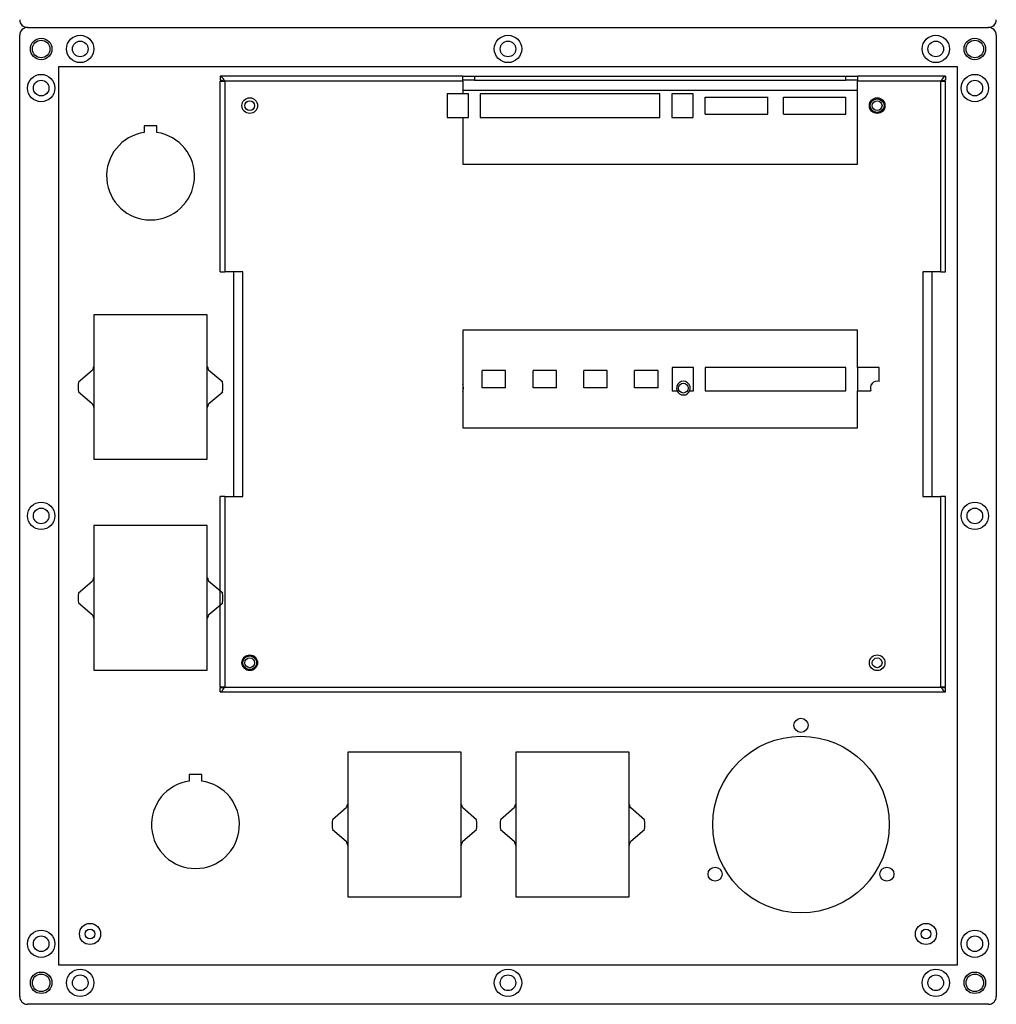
# Model space of a CAD drawing. Header units: millimetres. Extents: x 7180 to 8943, y -2677 to -1782.
# Tile 75 of 101: x 8134 to 8384, y -2506 to -2254. Entities that reach past the tile are written whole.
import ezdxf

# ---------------------------------------------------------------- set-up
doc = ezdxf.new("R2010")
doc.units = ezdxf.units.MM
doc.header["$LTSCALE"] = 3

msp = doc.modelspace()

# ---------------------------------------------------------------- linework, layer by layer
at = {"linetype": 'Continuous', "lineweight": 30}
for p, q in [((8133.65, -2503.61), (8133.65, -2257.61)), ((8135.65, -2255.61), (8381.65, -2255.61)), ((8383.65, -2257.61), (8383.65, -2503.61)), ((8184.95, -2268.11), (8184.95, -2269.11)), ((8247.05, -2268.11), (8184.95, -2268.11)), ((8186.15, -2269.31), (8184.95, -2269.11)), ((8184.95, -2269.31), (8186.15, -2269.31)), ((8184.95, -2318.11), (8184.95, -2269.31)), ((8247.05, -2269.31), (8186.15, -2269.31)), ((8186.15, -2269.31), (8186.15, -2318.11)), ((8247.05, -2269.31), (8247.05, -2268.11)), ((8247.05, -2268.11), (8247.1, -2268.11)), ((8247.05, -2269.11), (8247.1, -2269.11)), ((8247.05, -2269.31), (8247.05, -2272.61)), ((8247.1, -2269.11), (8247.1, -2268.11)), ((8247.1, -2268.11), (8250.1, -2268.11)), ((8250.1, -2269.11), (8247.1, -2269.11)), ((8250.1, -2268.11), (8250.1, -2269.11)), ((8250.1, -2268.11), (8345.1, -2268.11)), ((8250.1, -2269.11), (8345.1, -2269.11)), ((8345.1, -2269.11), (8345.1, -2268.11)), ((8345.1, -2268.11), (8348.1, -2268.11)), ((8348.1, -2269.11), (8345.1, -2269.11)), ((8348.1, -2268.11), (8348.1, -2269.11)), ((8348.1, -2268.11), (8348.15, -2268.11)), ((8348.1, -2269.11), (8348.15, -2269.11)), ((8348.15, -2268.11), (8348.15, -2269.31)), ((8370.65, -2268.11), (8348.15, -2268.11)), ((8348.15, -2290.61), (8348.15, -2269.31)), ((8369.45, -2269.31), (8348.15, -2269.31)), ((8370.65, -2269.11), (8369.45, -2269.31)), ((8369.45, -2318.11), (8369.45, -2269.31)), ((8369.45, -2269.31), (8370.65, -2269.31)), ((8370.65, -2268.11), (8370.65, -2269.11)), ((8370.65, -2318.11), (8370.65, -2269.31)), ((8243.05, -2272.61), (8243.05, -2278.61)), ((8248.55, -2272.61), (8243.05, -2272.61)), ((8247.05, -2271.61), (8348.15, -2271.61)), ((8248.55, -2278.61), (8248.55, -2272.61)), ((8297.55, -2272.61), (8251.55, -2272.61)), ((8251.55, -2272.61), (8251.55, -2278.61)), ((8297.55, -2278.61), (8297.55, -2272.61)), ((8300.55, -2272.61), (8300.55, -2278.61)), ((8306.05, -2272.61), (8300.55, -2272.61)), ((8306.05, -2278.61), (8306.05, -2272.61)), ((8309.15, -2277.81), (8309.15, -2273.41)), ((8309.15, -2273.41), (8325.15, -2273.41)), ((8325.15, -2277.81), (8325.15, -2273.41)), ((8329.15, -2277.81), (8329.15, -2273.41)), ((8329.15, -2273.41), (8345.15, -2273.41)), ((8345.15, -2277.81), (8345.15, -2273.41)), ((8309.15, -2277.81), (8325.15, -2277.81)), ((8329.15, -2277.81), (8345.15, -2277.81)), ((8243.05, -2278.61), (8248.55, -2278.61)), ((8247.05, -2278.61), (8247.05, -2290.61)), ((8251.55, -2278.61), (8297.55, -2278.61)), ((8300.55, -2278.61), (8306.05, -2278.61)), ((8168.75, -2280.76), (8165.55, -2280.76)), ((8165.55, -2280.76), (8165.55, -2282.48)), ((8168.75, -2282.48), (8168.75, -2280.76)), ((8247.05, -2290.61), (8348.15, -2290.61)), ((8184.95, -2318.11), (8186.15, -2318.11)), ((8190.75, -2318.11), (8186.15, -2318.11)), ((8188.45, -2375.61), (8188.45, -2318.11)), ((8190.75, -2375.61), (8190.75, -2318.11)), ((8369.45, -2318.11), (8364.85, -2318.11)), ((8364.85, -2318.11), (8364.85, -2375.61)), ((8367.15, -2318.11), (8367.15, -2375.61)), ((8369.45, -2318.11), (8370.65, -2318.11)), ((8181.65, -2329.11), (8152.65, -2329.11)), ((8152.65, -2329.11), (8152.65, -2366.11)), ((8181.65, -2366.11), (8181.65, -2329.11)), ((8348.15, -2333.11), (8247.05, -2333.11)), ((8247.05, -2333.11), (8247.05, -2358.11)), ((8348.15, -2342.61), (8348.15, -2333.11)), ((8152.24, -2343.36), (8148.69, -2346.36)), ((8185.61, -2346.36), (8182.06, -2343.36)), ((8252.05, -2347.81), (8252.05, -2343.41)), ((8258.05, -2343.41), (8252.05, -2343.41)), ((8258.05, -2347.81), (8258.05, -2343.41)), ((8265.05, -2347.81), (8265.05, -2343.41)), ((8271.05, -2343.41), (8265.05, -2343.41)), ((8271.05, -2347.81), (8271.05, -2343.41)), ((8278.05, -2347.81), (8278.05, -2343.41)), ((8284.05, -2343.41), (8278.05, -2343.41)), ((8284.05, -2347.81), (8284.05, -2343.41)), ((8291.05, -2347.81), (8291.05, -2343.41)), ((8297.05, -2343.41), (8291.05, -2343.41)), ((8297.05, -2347.81), (8297.05, -2343.41)), ((8300.65, -2342.61), (8300.65, -2348.61)), ((8306.15, -2342.61), (8300.65, -2342.61)), ((8306.15, -2348.61), (8306.15, -2342.61)), ((8345.15, -2342.61), (8309.15, -2342.61)), ((8309.15, -2342.61), (8309.15, -2348.61)), ((8345.15, -2348.61), (8345.15, -2342.61)), ((8353.65, -2342.61), (8348.15, -2342.61)), ((8348.15, -2342.61), (8348.15, -2348.61)), ((8353.65, -2346.24), (8353.65, -2342.61)), ((8258.05, -2347.81), (8252.05, -2347.81)), ((8271.05, -2347.81), (8265.05, -2347.81)), ((8284.05, -2347.81), (8278.05, -2347.81)), ((8297.05, -2347.81), (8291.05, -2347.81)), ((8300.65, -2348.61), (8301.95, -2348.61)), ((8305.15, -2348.61), (8306.15, -2348.61)), ((8309.15, -2348.61), (8345.15, -2348.61)), ((8348.15, -2358.11), (8348.15, -2348.61)), ((8348.15, -2348.61), (8351.55, -2348.61)), ((8148.69, -2348.86), (8152.24, -2351.86)), ((8182.06, -2351.86), (8185.61, -2348.86)), ((8247.05, -2358.11), (8348.15, -2358.11)), ((8152.65, -2366.11), (8181.65, -2366.11)), ((8184.95, -2424.41), (8184.95, -2375.61)), ((8186.15, -2375.61), (8184.95, -2375.61)), ((8186.15, -2375.61), (8186.15, -2424.41)), ((8186.15, -2375.61), (8190.75, -2375.61)), ((8364.85, -2375.61), (8369.45, -2375.61)), ((8369.45, -2424.41), (8369.45, -2375.61)), ((8370.65, -2375.61), (8369.45, -2375.61)), ((8370.65, -2424.41), (8370.65, -2375.61)), ((8181.65, -2383.11), (8152.65, -2383.11)), ((8152.65, -2383.11), (8152.65, -2420.11)), ((8181.65, -2420.11), (8181.65, -2383.11)), ((8152.24, -2397.36), (8148.69, -2400.36)), ((8185.61, -2400.36), (8182.06, -2397.36)), ((8148.69, -2402.86), (8152.24, -2405.86)), ((8182.06, -2405.86), (8185.61, -2402.86)), ((8152.65, -2420.11), (8181.65, -2420.11)), ((8184.95, -2424.61), (8186.15, -2424.41)), ((8186.15, -2424.41), (8184.95, -2424.41)), ((8184.95, -2425.61), (8184.95, -2424.61)), ((8184.95, -2425.61), (8370.65, -2425.61)), ((8186.15, -2424.41), (8369.45, -2424.41)), ((8369.45, -2424.41), (8370.65, -2424.61)), ((8370.65, -2424.41), (8369.45, -2424.41)), ((8370.65, -2425.61), (8370.65, -2424.61)), ((8246.65, -2441.11), (8217.65, -2441.11)), ((8217.65, -2441.11), (8217.65, -2478.11)), ((8246.65, -2478.11), (8246.65, -2441.11)), ((8289.65, -2441.11), (8260.65, -2441.11)), ((8260.65, -2441.11), (8260.65, -2478.11)), ((8289.65, -2478.11), (8289.65, -2441.11)), ((8180.25, -2446.76), (8177.05, -2446.76)), ((8177.05, -2446.76), (8177.05, -2448.48)), ((8180.25, -2448.48), (8180.25, -2446.76)), ((8217.24, -2455.36), (8213.69, -2458.36)), ((8250.61, -2458.36), (8247.06, -2455.36)), ((8260.24, -2455.36), (8256.69, -2458.36)), ((8293.61, -2458.36), (8290.06, -2455.36)), ((8213.69, -2460.86), (8217.24, -2463.86)), ((8247.06, -2463.86), (8250.61, -2460.86)), ((8256.69, -2460.86), (8260.24, -2463.86)), ((8290.06, -2463.86), (8293.61, -2460.86)), ((8217.65, -2478.11), (8246.65, -2478.11)), ((8260.65, -2478.11), (8289.65, -2478.11)), ((8381.65, -2505.61), (8135.65, -2505.61))]:
    msp.add_line(p, q, dxfattribs=at)
at = {"color": 3, "linetype": 'Continuous', "lineweight": 30}
for p, q in [((8143.65, -2265.61), (8373.65, -2265.61)), ((8143.65, -2495.61), (8143.65, -2265.61)), ((8373.65, -2265.61), (8373.65, -2495.61)), ((8373.65, -2495.61), (8143.65, -2495.61))]:
    msp.add_line(p, q, dxfattribs=at)
at = {"linetype": 'Continuous', "lineweight": 30, "flags": 128}
for points in [[(8247.3, -2347.91), (8247.17, -2347.24), (8247.05, -2347.01)], [(8247.05, -2348.82), (8247.17, -2348.58), (8247.3, -2347.91)]]:
    msp.add_lwpolyline(points, dxfattribs=at)
at = {"linetype": 'Continuous', "lineweight": 30}
for centre, radius in [((8149.15, -2261.11), 3.5), ((8258.65, -2261.11), 3.5), ((8368.15, -2261.11), 3.5), ((8139.15, -2261.11), 2.75), ((8139.15, -2261.11), 2.25), ((8149.15, -2261.11), 2), ((8258.65, -2261.11), 2), ((8368.15, -2261.11), 2), ((8378.15, -2261.11), 2.75), ((8378.15, -2261.11), 2.25), ((8139.15, -2271.11), 3.5), ((8378.15, -2271.11), 3.5), ((8139.15, -2271.11), 2), ((8378.15, -2271.11), 2), ((8192.55, -2275.61), 2), ((8192.55, -2275.61), 1.25), ((8353.15, -2275.61), 2), ((8353.15, -2275.61), 1.75), ((8353.15, -2275.61), 1.25), ((8303.55, -2347.91), 1.25), ((8139.15, -2380.61), 3.5), ((8139.15, -2380.61), 2), ((8378.15, -2380.61), 3.5), ((8378.15, -2380.61), 2), ((8192.55, -2418.21), 2), ((8192.55, -2418.21), 1.75), ((8353.15, -2418.21), 2), ((8192.55, -2418.21), 1.25), ((8353.15, -2418.21), 1.25), ((8333.65, -2434.21), 1.8), ((8333.65, -2459.61), 22.6), ((8311.65, -2472.31), 1.8), ((8355.65, -2472.31), 1.8), ((8139.15, -2490.11), 3.5), ((8151.65, -2487.61), 2.7), ((8151.65, -2487.61), 1.25), ((8365.65, -2487.61), 2.7), ((8365.65, -2487.61), 1.25), ((8378.15, -2490.11), 3.5), ((8139.15, -2490.11), 2), ((8378.15, -2490.11), 2), ((8149.15, -2500.11), 3.5), ((8258.65, -2500.11), 3.5), ((8368.15, -2500.11), 3.5), ((8139.15, -2500.11), 2.75), ((8139.15, -2500.11), 2.25), ((8149.15, -2500.11), 2), ((8258.65, -2500.11), 2), ((8368.15, -2500.11), 2), ((8378.15, -2500.11), 2.75), ((8378.15, -2500.11), 2.25)]:
    msp.add_circle(centre, radius, dxfattribs=at)
for centre, radius, start, end in [((8135.65, -2253.61), 2, 180, 270), ((8381.65, -2253.61), 2, 270, 0), ((8135.65, -2257.61), 2, 90, 180), ((8381.65, -2257.61), 2, 0, 90), ((8167.15, -2293.61), 11.25, 98.1765, 81.8235), ((8167.15, -2347.61), 15.5, 159.3065, 164.086), ((8167.15, -2347.61), 15.5, 15.914, 20.6935), ((8167.15, -2347.61), 18.5, 176.1257, 183.8743), ((8167.15, -2347.61), 18.5, 356.1257, 3.8743), ((8303.55, -2347.91), 1.75, 336.4218, 203.5782), ((8303.55, -2347.91), 1.75, 203.5782, 336.4218), ((8353.15, -2347.91), 1.75, 73.3985, 203.5782), ((8167.15, -2347.61), 15.5, 195.914, 200.6935), ((8167.15, -2347.61), 15.5, 339.3065, 344.086), ((8167.15, -2401.61), 15.5, 159.3065, 164.086), ((8167.15, -2401.61), 15.5, 15.914, 20.6935), ((8167.15, -2401.61), 18.5, 176.1257, 183.8743), ((8167.15, -2401.61), 18.5, 356.1257, 3.8743), ((8167.15, -2401.61), 15.5, 195.914, 200.6935), ((8167.15, -2401.61), 15.5, 339.3065, 344.086), ((8178.65, -2459.61), 11.25, 98.1765, 81.8235), ((8232.15, -2459.61), 15.5, 159.3065, 164.086), ((8232.15, -2459.61), 15.5, 15.914, 20.6935), ((8275.15, -2459.61), 15.5, 159.3065, 164.086), ((8275.15, -2459.61), 15.5, 15.914, 20.6935), ((8232.15, -2459.61), 18.5, 176.1257, 183.8743), ((8232.15, -2459.61), 18.5, 356.1257, 3.8743), ((8275.15, -2459.61), 18.5, 176.1257, 183.8743), ((8275.15, -2459.61), 18.5, 356.1257, 3.8743), ((8232.15, -2459.61), 15.5, 195.914, 200.6935), ((8232.15, -2459.61), 15.5, 339.3065, 344.086), ((8275.15, -2459.61), 15.5, 195.914, 200.6935), ((8275.15, -2459.61), 15.5, 339.3065, 344.086), ((8135.65, -2503.61), 2, 180, 270), ((8381.65, -2503.61), 2, 270, 0)]:
    msp.add_arc(centre, radius, start, end, dxfattribs=at)
for points, knots in [([(8186.15, -2269.31), (8186.06, -2269.17), (8185.86, -2268.87), (8185.57, -2268.47), (8185.26, -2268.17), (8185.05, -2268.13), (8184.95, -2268.11)], [0, 0, 0, 0, 0.229346, 0.484179, 0.739076, 1, 1, 1, 1]), ([(8370.65, -2268.11), (8370.56, -2268.13), (8370.36, -2268.16), (8370.07, -2268.42), (8369.76, -2268.83), (8369.55, -2269.15), (8369.45, -2269.31)], [0, 0, 0, 0, 0.229346, 0.484178, 0.739077, 1, 1, 1, 1]), ([(8184.95, -2425.61), (8185.04, -2425.6), (8185.23, -2425.57), (8185.53, -2425.3), (8185.84, -2424.9), (8186.05, -2424.58), (8186.15, -2424.41)], [0, 0, 0, 0, 0.229345, 0.48418, 0.739078, 1, 1, 1, 1]), ([(8369.45, -2424.41), (8369.55, -2424.57), (8369.75, -2424.89), (8370.05, -2425.28), (8370.35, -2425.56), (8370.55, -2425.6), (8370.65, -2425.61)], [0, 0, 0, 0, 0.250001, 0.5, 0.750001, 1, 1, 1, 1])]:
    msp.add_open_spline(points, degree=3, knots=knots, dxfattribs=at)

doc.saveas('drawing.dxf')
